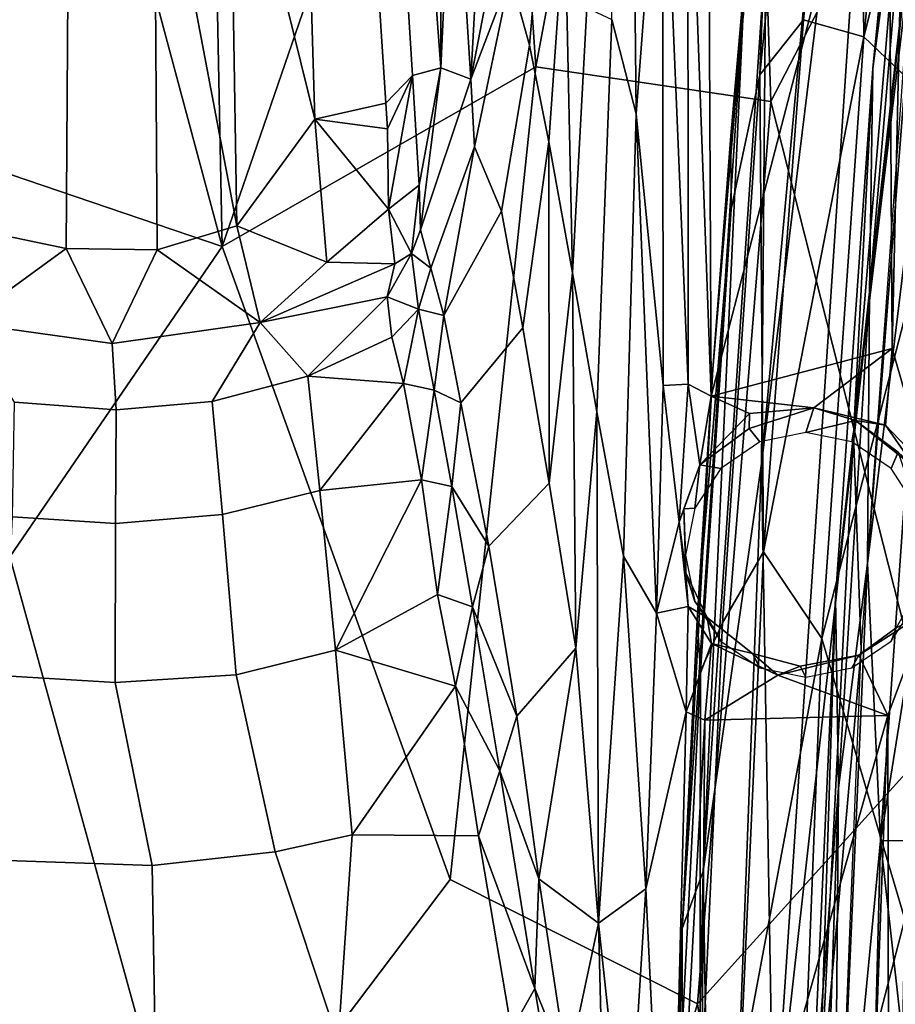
# Model space of a CAD drawing. Header units: millimetres. Extents: x -320 to 320, y -487 to 330.
# Tile 32 of 188: x -279 to -243, y -72 to -32. Entities that reach past the tile are written whole.
import ezdxf

# ---------------------------------------------------------------- set-up
doc = ezdxf.new("R2010")
doc.units = ezdxf.units.MM
doc.layers.add('Layer 01', color=7, linetype='Continuous', true_color=0x000000)
doc.styles.add('Default', font='arial.ttf')
doc.dimstyles.new('Default', dxfattribs={"dimscale": 10, "dimtxt": 2.5, "dimasz": 3, "dimexe": 1, "dimexo": 0.5, "dimgap": 0.8, "dimtad": 1, "dimtoh": 1, "dimzin": 1, "dimdsep": 46, "dimtxsty": 'Default', "dimcen": 2.5, "dimadec": 1, "dimazin": 1, "dimtfac": 1, "dimtdec": 4, "dimtix": 1, "dimtofl": 0, "dimtmove": 1, "dimatfit": 3, "dimfxl": 1, "dimtolj": 1, "dimtzin": 1, "dimarcsym": 0})

# ---------------------------------------------------------------- blocks, each defined once
blk = doc.blocks.new('*D1')
at = {"layer": 'Defpoints', "color": 0}
for p in [(-314.347, -27.146), (314.29, -27.146), (314.29, -476.594)]:
    blk.add_point(p, dxfattribs=at)
at = {"layer": 'Layer 01', "color": 0, "lineweight": -2}
for p, q in [((-314.347, -32.146), (-314.347, -486.594)), ((314.29, -32.146), (314.29, -486.594)), ((-284.347, -476.594), (284.29, -476.594))]:
    blk.add_line(p, q, dxfattribs=at)
at = {"layer": 'Layer 01', "color": 0}
for points in [[(-284.347, -471.594), (-284.347, -481.594), (-314.347, -476.594)], [(284.29, -481.594), (284.29, -471.594), (314.29, -476.594)]]:
    blk.add_solid(points, dxfattribs=at)
at = {"layer": 'Layer 01', "color": 0, "insert": (-0.028, -455.832), "char_height": 25, "attachment_point": 5, "style": 'Default'}
blk.add_mtext('\\A1;628.64', dxfattribs=at)

msp = doc.modelspace()

# ---------------------------------------------------------------- linework, layer by layer
at = {"layer": 'Layer 01'}
for points in [[(-241.381, -186.492, 363.77), (-248.064, -78.136, 365.153), (-233.401, 52.838, 362.154)], [(-248.064, -78.136, 365.153), (-243.389, -7.893, 364.193), (-233.401, 52.838, 362.154)], [(-257.738, -33.786, 580.031), (-249.656, 9.344, 577.018), (-259.421, -8.898, 578.956)], [(-257.738, -33.786, 580.031), (-248.176, -35.206, 578.986), (-249.656, 9.344, 577.018)], [(-248.176, -35.206, 578.986), (-241.296, -21.904, 577.401), (-249.656, 9.344, 577.018)], [(-270.509, -41.099, 581.007), (-271.335, 0.227, 578.972), (-278.53, -11.152, 579.625)], [(-270.509, -41.099, 581.007), (-259.421, -8.898, 578.956), (-271.335, 0.227, 578.972)], [(-243.242, -45.255, 559.699), (-243.396, -19.498, 558.782), (-242.236, -0.936, 558.117)], [(-242.236, -0.936, 558.117), (-241.832, -50.138, 559.948), (-243.242, -45.255, 559.699)], [(-248.557, -49.93, 365.619), (-248.38, -28.991, 366.716), (-244.317, -3.978, 364.689)], [(-243.389, -7.893, 364.193), (-248.557, -49.93, 365.619), (-244.317, -3.978, 364.689)], [(-242.232, -20.301, 350.77), (-244.029, -33.864, 355.896), (-241.238, -5.856, 355.207)], [(-244.029, -33.864, 355.896), (-242.333, -19.035, 356.421), (-241.238, -5.856, 355.207)], [(-244.398, -32.572, 404.655), (-237.787, -6.419, 408.274), (-241.998, -8.694, 404.154)], [(-244.398, -32.572, 404.655), (-240.69, -36.106, 408.862), (-237.787, -6.419, 408.274)], [(-248.064, -78.136, 365.153), (-248.557, -49.93, 365.619), (-243.389, -7.893, 364.193)], [(-284.431, -36.368, 580.62), (-278.53, -11.152, 579.625), (-288.24, -8.655, 579.086), (-297.105, -34.526, 579.583)], [(-244.664, -9.273, 399.105), (-244.398, -32.572, 404.655), (-241.998, -8.694, 404.154)], [(-270.509, -41.099, 581.007), (-257.738, -33.786, 580.031), (-259.421, -8.898, 578.956)], [(-248.623, -34.122, 393.992), (-246.853, -31.879, 399.564), (-244.664, -9.273, 399.105), (-246.117, -8.962, 393.498)], [(-248.086, -19.967, 387.916), (-248.623, -34.122, 393.992), (-246.117, -8.962, 393.498)], [(-246.853, -31.879, 399.564), (-244.398, -32.572, 404.655), (-244.664, -9.273, 399.105)], [(-250.783, -10.057, 558.728), (-250.606, -47.185, 560.134), (-251.56, -21.104, 558.783)], [(-250.783, -10.057, 558.728), (-243.396, -19.498, 558.782), (-250.606, -47.185, 560.134)], [(-284.431, -36.368, 580.62), (-270.509, -41.099, 581.007), (-278.53, -11.152, 579.625)], [(-279.661, -14.558, 364.541), (-276.733, -22.523, 403.816), (-276.85, -41.186, 501.676), (-280.108, -40.507, 500.915)], [(-247.852, -15.179, 381.109), (-248.34, -19.856, 369.347), (-249.806, -36.604, 381.82), (-248.086, -19.967, 387.916)], [(-261.661, -15.452, 421.128), (-261.612, -33.829, 501.982), (-262.956, -15.626, 401.554)], [(-261.101, -22.959, 462.581), (-261.612, -33.829, 501.982), (-261.661, -15.452, 421.128)], [(-263.811, -17.177, 396.724), (-262.956, -15.626, 401.554), (-261.612, -33.829, 501.982), (-262.765, -34.144, 487.697)], [(-264.962, -18.079, 394.216), (-263.811, -17.177, 396.724), (-262.765, -34.144, 487.697), (-263.847, -35.276, 486.69)], [(-253.656, -35.699, 555.42), (-254.651, -31.867, 552.346), (-254.871, -16.948, 551.713), (-253.828, -18.608, 554.692)], [(-267.254, -18.594, 390.965), (-264.962, -18.079, 394.216), (-263.847, -35.276, 486.69), (-266.74, -35.922, 482.399)], [(-266.74, -35.922, 482.399), (-270.212, -21.856, 402.949), (-267.254, -18.594, 390.965)], [(-253.656, -35.699, 555.42), (-253.828, -18.608, 554.692), (-252.591, -21.654, 557.215)], [(-242.388, -28.451, 356.838), (-242.333, -19.035, 356.421), (-244.809, -48.751, 356.934)], [(-244.809, -48.751, 356.934), (-242.333, -19.035, 356.421), (-244.029, -33.864, 355.896)], [(-243.396, -19.498, 558.782), (-243.242, -45.255, 559.699), (-250.606, -47.185, 560.134)], [(-248.34, -19.856, 369.347), (-249.295, -31.28, 368.421), (-250.532, -46.095, 369.736), (-249.806, -36.604, 381.82)], [(-248.086, -19.967, 387.916), (-249.806, -36.604, 381.82), (-249.786, -39.589, 388.436), (-248.623, -34.122, 393.992)], [(-244.155, -42.952, 351.163), (-242.232, -20.301, 350.77), (-241.631, -20.524, 348.969)], [(-242.232, -20.301, 350.77), (-244.155, -42.952, 351.163), (-244.029, -33.864, 355.896)], [(-244.249, -54.001, 349.504), (-241.631, -20.524, 348.969), (-241.108, -28.191, 347.878)], [(-244.155, -42.952, 351.163), (-241.631, -20.524, 348.969), (-244.249, -54.001, 349.504)], [(-252.591, -21.654, 557.215), (-251.56, -21.104, 558.783), (-251.534, -46.697, 559.682)], [(-251.56, -21.104, 558.783), (-250.606, -47.185, 560.134), (-251.534, -46.697, 559.682)], [(-269.902, -40.261, 499.615), (-273.268, -22.52, 403.802), (-270.212, -21.856, 402.949)], [(-266.74, -35.922, 482.399), (-269.902, -40.261, 499.615), (-270.212, -21.856, 402.949)], [(-253.656, -35.699, 555.42), (-252.591, -21.654, 557.215), (-252.556, -46.753, 558.301)], [(-251.534, -46.697, 559.682), (-252.556, -46.753, 558.301), (-252.591, -21.654, 557.215)], [(-241.553, -61.286, 578.78), (-241.296, -21.904, 577.401), (-248.176, -35.206, 578.986)], [(-273.15, -41.232, 501.921), (-276.85, -41.186, 501.676), (-276.733, -22.523, 403.816), (-273.268, -22.52, 403.802)], [(-269.902, -40.261, 499.615), (-273.15, -41.232, 501.921), (-273.268, -22.52, 403.802)], [(-257.995, -32.908, 537.969), (-258.785, -30.093, 529.839), (-257.963, -22.647, 530.049), (-257.29, -24.705, 538.002)], [(-260.384, -34.289, 523.011), (-261.612, -33.829, 501.982), (-261.101, -22.959, 462.581)], [(-259.857, -24.537, 492.159), (-260.384, -34.289, 523.011), (-261.101, -22.959, 462.581)], [(-258.944, -26.832, 521.513), (-260.384, -34.289, 523.011), (-259.857, -24.537, 492.159)], [(-257.206, -36.837, 543.817), (-257.995, -32.908, 537.969), (-257.29, -24.705, 538.002), (-256.564, -27.562, 543.692)], [(-260.384, -34.289, 523.011), (-258.944, -26.832, 521.513), (-258.785, -30.093, 529.839)], [(-256.564, -27.562, 543.692), (-256.246, -42.177, 548.992), (-257.206, -36.837, 543.817)], [(-256.564, -27.562, 543.692), (-255.667, -31.384, 548.702), (-256.246, -42.177, 548.992)], [(-244.249, -54.001, 349.504), (-241.108, -28.191, 347.878), (-243.707, -65.283, 348.467)], [(-241.108, -28.191, 347.878), (-238.212, -30.826, 345.939), (-243.707, -65.283, 348.467)], [(-244.809, -48.751, 356.934), (-244.495, -57.517, 357.273), (-242.388, -28.451, 356.838)], [(-250.932, -66.52, 367.257), (-249.295, -31.28, 368.421), (-248.38, -28.991, 366.716)], [(-248.557, -49.93, 365.619), (-250.932, -66.52, 367.257), (-248.38, -28.991, 366.716)], [(-258.785, -30.093, 529.839), (-260.235, -37.048, 529.714), (-260.384, -34.289, 523.011)], [(-259.143, -39.666, 537.864), (-260.235, -37.048, 529.714), (-258.785, -30.093, 529.839), (-257.995, -32.908, 537.969)], [(-238.212, -30.826, 345.939), (-236.565, -65.192, 344.076), (-243.707, -65.283, 348.467)], [(-255.257, -47.834, 552.899), (-256.246, -42.177, 548.992), (-255.667, -31.384, 548.702), (-254.651, -31.867, 552.346)], [(-250.932, -66.52, 367.257), (-251.788, -68.857, 369.22), (-249.295, -31.28, 368.421)], [(-249.295, -31.28, 368.421), (-251.788, -68.857, 369.22), (-250.532, -46.095, 369.736)], [(-254.171, -53.699, 556.076), (-255.257, -47.834, 552.899), (-254.651, -31.867, 552.346), (-253.656, -35.699, 555.42)], [(-248.623, -34.122, 393.992), (-248.479, -53.529, 399.883), (-246.853, -31.879, 399.564)], [(-248.479, -53.529, 399.883), (-244.398, -32.572, 404.655), (-246.853, -31.879, 399.564)], [(-248.479, -53.529, 399.883), (-246.102, -57.05, 405.017), (-244.398, -32.572, 404.655)], [(-246.102, -57.05, 405.017), (-240.69, -36.106, 408.862), (-244.398, -32.572, 404.655)], [(-258.273, -44.411, 543.816), (-259.143, -39.666, 537.864), (-257.995, -32.908, 537.969), (-257.206, -36.837, 543.817)], [(-270.509, -41.099, 581.007), (-261.232, -66.862, 581.198), (-257.738, -33.786, 580.031)], [(-261.612, -33.829, 501.982), (-262.486, -38.608, 511.713), (-262.765, -34.144, 487.697)], [(-261.612, -33.829, 501.982), (-262.434, -40.423, 520.864), (-262.486, -38.608, 511.713)], [(-262.434, -40.423, 520.864), (-261.612, -33.829, 501.982), (-260.384, -34.289, 523.011)], [(-257.738, -33.786, 580.031), (-261.232, -66.862, 581.198), (-251.162, -71.917, 580.374), (-248.176, -35.206, 578.986)], [(-244.155, -42.952, 351.163), (-245.551, -55.382, 356.188), (-244.029, -33.864, 355.896)], [(-244.029, -33.864, 355.896), (-245.551, -55.382, 356.188), (-244.809, -48.751, 356.934)], [(-263.847, -35.276, 486.69), (-262.765, -34.144, 487.697), (-263.771, -36.31, 492.321)], [(-263.741, -39.581, 509.072), (-263.771, -36.31, 492.321), (-262.765, -34.144, 487.697)], [(-263.741, -39.581, 509.072), (-262.765, -34.144, 487.697), (-262.486, -38.608, 511.713)], [(-262.013, -41.985, 528.122), (-262.434, -40.423, 520.864), (-260.384, -34.289, 523.011), (-260.235, -37.048, 529.714)], [(-251.036, -58.38, 388.665), (-250.141, -56.42, 394.318), (-248.623, -34.122, 393.992), (-249.786, -39.589, 388.436)], [(-250.141, -56.42, 394.318), (-248.479, -53.529, 399.883), (-248.623, -34.122, 393.992)], [(-248.176, -35.206, 578.986), (-251.162, -71.917, 580.374), (-241.553, -61.286, 578.78)], [(-263.771, -36.31, 492.321), (-266.74, -35.922, 482.399), (-263.847, -35.276, 486.69)], [(-266.24, -41.74, 513.72), (-269.902, -40.261, 499.615), (-266.74, -35.922, 482.399)], [(-263.771, -36.31, 492.321), (-263.741, -39.581, 509.072), (-266.74, -35.922, 482.399)], [(-263.741, -39.581, 509.072), (-266.24, -41.74, 513.72), (-266.74, -35.922, 482.399)], [(-253.656, -35.699, 555.42), (-252.835, -56.026, 558.54), (-254.171, -53.699, 556.076)], [(-253.656, -35.699, 555.42), (-252.556, -46.753, 558.301), (-252.835, -56.026, 558.54)], [(-279.141, -53.729, 581.36), (-270.509, -41.099, 581.007), (-284.431, -36.368, 580.62)], [(-246.102, -57.05, 405.017), (-242.723, -68.478, 409.295), (-240.69, -36.106, 408.862)], [(-257.206, -36.837, 543.817), (-257.204, -50.734, 549.114), (-258.273, -44.411, 543.816)], [(-257.206, -36.837, 543.817), (-256.246, -42.177, 548.992), (-257.204, -50.734, 549.114)], [(-249.806, -36.604, 381.82), (-250.532, -46.095, 369.736), (-251.175, -56.291, 382.662), (-249.786, -39.589, 388.436)], [(-260.235, -37.048, 529.714), (-261.488, -43.914, 532.904), (-262.013, -41.985, 528.122)], [(-261.488, -43.914, 532.904), (-260.235, -37.048, 529.714), (-259.143, -39.666, 537.864)], [(-262.798, -41.392, 522.43), (-263.741, -39.581, 509.072), (-262.486, -38.608, 511.713)], [(-262.486, -38.608, 511.713), (-262.434, -40.423, 520.864), (-262.798, -41.392, 522.43)], [(-266.24, -41.74, 513.72), (-263.741, -39.581, 509.072), (-263.481, -41.805, 521.632)], [(-263.741, -39.581, 509.072), (-262.798, -41.392, 522.43), (-263.481, -41.805, 521.632)], [(-251.175, -56.291, 382.662), (-251.036, -58.38, 388.665), (-249.786, -39.589, 388.436)], [(-260.788, -47.46, 538.471), (-261.488, -43.914, 532.904), (-259.143, -39.666, 537.864), (-258.273, -44.411, 543.816)], [(-268.964, -44.196, 521.495), (-273.15, -41.232, 501.921), (-269.902, -40.261, 499.615)], [(-268.964, -44.196, 521.495), (-269.902, -40.261, 499.615), (-266.24, -41.74, 513.72)], [(-262.013, -41.985, 528.122), (-262.798, -41.392, 522.43), (-262.434, -40.423, 520.864)], [(-276.85, -41.186, 501.676), (-281.02, -44.202, 521.499), (-280.108, -40.507, 500.915)], [(-274.987, -45.045, 521.495), (-281.02, -44.202, 521.499), (-276.85, -41.186, 501.676)], [(-270.509, -41.099, 581.007), (-279.141, -53.729, 581.36), (-271.702, -80.72, 581.84), (-261.232, -66.862, 581.198)], [(-274.987, -45.045, 521.495), (-276.85, -41.186, 501.676), (-273.15, -41.232, 501.921)], [(-274.987, -45.045, 521.495), (-273.15, -41.232, 501.921), (-268.964, -44.196, 521.495)], [(-262.798, -41.392, 522.43), (-262.511, -43.656, 529.613), (-263.784, -43.147, 525.756)], [(-262.798, -41.392, 522.43), (-263.784, -43.147, 525.756), (-263.481, -41.805, 521.632)], [(-262.013, -41.985, 528.122), (-262.511, -43.656, 529.613), (-262.798, -41.392, 522.43)], [(-268.964, -44.196, 521.495), (-266.24, -41.74, 513.72), (-263.481, -41.805, 521.632)], [(-263.784, -43.147, 525.756), (-268.964, -44.196, 521.495), (-263.481, -41.805, 521.632)], [(-262.013, -41.985, 528.122), (-261.488, -43.914, 532.904), (-262.511, -43.656, 529.613)], [(-256.246, -42.177, 548.992), (-256.109, -57.451, 553.113), (-257.204, -50.734, 549.114)], [(-256.246, -42.177, 548.992), (-255.257, -47.834, 552.899), (-256.109, -57.451, 553.113)], [(-267.023, -46.376, 529.996), (-268.964, -44.196, 521.495), (-263.784, -43.147, 525.756)], [(-263.784, -43.147, 525.756), (-263.595, -44.794, 530.004), (-267.023, -46.376, 529.996)], [(-263.595, -44.794, 530.004), (-263.784, -43.147, 525.756), (-262.511, -43.656, 529.613)], [(-244.155, -42.952, 351.163), (-245.422, -63.131, 351.448), (-245.551, -55.382, 356.188)], [(-244.249, -54.001, 349.504), (-245.422, -63.131, 351.448), (-244.155, -42.952, 351.163)], [(-262.511, -43.656, 529.613), (-263.124, -46.677, 533.762), (-263.595, -44.794, 530.004)], [(-263.124, -46.677, 533.762), (-262.511, -43.656, 529.613), (-261.877, -46.951, 535.591)], [(-261.877, -46.951, 535.591), (-262.511, -43.656, 529.613), (-261.488, -43.914, 532.904)], [(-261.877, -46.951, 535.591), (-261.488, -43.914, 532.904), (-260.788, -47.46, 538.471)], [(-278.96, -47.433, 529.822), (-281.02, -44.202, 521.499), (-274.987, -45.045, 521.495), (-274.825, -47.754, 529.845)], [(-274.987, -45.045, 521.495), (-268.964, -44.196, 521.495), (-270.918, -47.412, 529.818), (-274.825, -47.754, 529.845)], [(-267.023, -46.376, 529.996), (-270.918, -47.412, 529.818), (-268.964, -44.196, 521.495)], [(-259.656, -53.301, 544.82), (-260.788, -47.46, 538.471), (-258.273, -44.411, 543.816), (-257.204, -50.734, 549.114)], [(-267.023, -46.376, 529.996), (-263.595, -44.794, 530.004), (-263.124, -46.677, 533.762)], [(-243.242, -45.255, 559.699), (-246.431, -47.669, 559.9), (-250.606, -47.185, 560.134)], [(-243.242, -45.255, 559.699), (-243.509, -48.378, 559.775), (-246.431, -47.669, 559.9)], [(-243.242, -45.255, 559.699), (-241.832, -50.138, 559.948), (-243.509, -48.378, 559.775)], [(-270.498, -52.003, 537.394), (-270.918, -47.412, 529.818), (-267.023, -46.376, 529.996), (-266.528, -51.027, 537.592)], [(-266.528, -51.027, 537.592), (-267.023, -46.376, 529.996), (-263.124, -46.677, 533.762)], [(-250.532, -46.095, 369.736), (-251.788, -68.857, 369.22), (-251.175, -56.291, 382.662)], [(-263.124, -46.677, 533.762), (-262.394, -50.6, 539.363), (-266.528, -51.027, 537.592)], [(-263.124, -46.677, 533.762), (-261.877, -46.951, 535.591), (-262.394, -50.6, 539.363)], [(-251.911, -52.319, 559.516), (-252.835, -56.026, 558.54), (-252.556, -46.753, 558.301)], [(-251.534, -46.697, 559.682), (-251.911, -52.319, 559.516), (-252.556, -46.753, 558.301)], [(-251.911, -52.319, 559.516), (-251.534, -46.697, 559.682), (-251.068, -49.99, 560.148)], [(-251.534, -46.697, 559.682), (-250.606, -47.185, 560.134), (-251.068, -49.99, 560.148)], [(-261.877, -46.951, 535.591), (-261.152, -50.871, 540.662), (-262.394, -50.6, 539.363)], [(-260.788, -47.46, 538.471), (-261.152, -50.871, 540.662), (-261.877, -46.951, 535.591)], [(-250.606, -47.185, 560.134), (-249.041, -47.903, 560.059), (-251.068, -49.99, 560.148)], [(-250.606, -47.185, 560.134), (-246.431, -47.669, 559.9), (-249.041, -47.903, 560.059)], [(-279.041, -52.099, 537.413), (-278.96, -47.433, 529.822), (-274.825, -47.754, 529.845), (-274.841, -52.374, 537.402)], [(-274.841, -52.374, 537.402), (-274.825, -47.754, 529.845), (-270.918, -47.412, 529.818), (-270.498, -52.003, 537.394)], [(-259.656, -53.301, 544.82), (-261.152, -50.871, 540.662), (-260.788, -47.46, 538.471)], [(-249.057, -48.502, 560.428), (-249.041, -47.903, 560.059), (-246.431, -47.669, 559.9)], [(-248.623, -49.056, 563.998), (-249.057, -48.502, 560.428), (-246.431, -47.669, 559.9), (-246.75, -48.672, 563.999)], [(-244.734, -48.187, 559.953), (-246.75, -48.672, 563.999), (-246.431, -47.669, 559.9)], [(-243.509, -48.378, 559.775), (-244.734, -48.187, 559.953), (-246.431, -47.669, 559.9)], [(-255.257, -47.834, 552.899), (-255.189, -68.641, 556.533), (-256.109, -57.451, 553.113)], [(-255.257, -47.834, 552.899), (-254.171, -53.699, 556.076), (-255.189, -68.641, 556.533)], [(-251.068, -49.99, 560.148), (-249.041, -47.903, 560.059), (-249.057, -48.502, 560.428)], [(-246.75, -48.672, 563.999), (-244.734, -48.187, 559.953), (-244.877, -49.056, 563.998)], [(-244.877, -49.056, 563.998), (-244.734, -48.187, 559.953), (-243, -49.465, 560.178), (-243.285, -50.129, 563.999)], [(-243, -49.465, 560.178), (-244.734, -48.187, 559.953), (-242.293, -50.123, 559.961)], [(-242.293, -50.123, 559.961), (-244.734, -48.187, 559.953), (-243.509, -48.378, 559.775)], [(-241.832, -50.138, 559.948), (-242.293, -50.123, 559.961), (-243.509, -48.378, 559.775)], [(-249.057, -48.502, 560.428), (-248.623, -49.056, 563.998), (-250.215, -50.129, 563.999), (-251.068, -49.99, 560.148)], [(-244.809, -48.751, 356.934), (-245.551, -55.382, 356.188), (-246.232, -76.997, 357.225)], [(-244.809, -48.751, 356.934), (-246.232, -76.997, 357.225), (-244.495, -57.517, 357.273)], [(-242.229, -51.744, 564), (-243.285, -50.129, 563.999), (-243, -49.465, 560.178)], [(-251.911, -52.319, 559.516), (-251.068, -49.99, 560.148), (-251.714, -51.776, 559.965)], [(-251.714, -51.776, 559.965), (-251.068, -49.99, 560.148), (-251.271, -51.744, 564)], [(-251.068, -49.99, 560.148), (-250.215, -50.129, 563.999), (-251.271, -51.744, 564)], [(-250.395, -99.047, 366.004), (-250.932, -66.52, 367.257), (-248.557, -49.93, 365.619)], [(-248.557, -49.93, 365.619), (-248.064, -78.136, 365.153), (-250.395, -99.047, 366.004)], [(-265.895, -57.528, 544.28), (-266.528, -51.027, 537.592), (-262.394, -50.6, 539.363)], [(-262.394, -50.6, 539.363), (-261.741, -55.265, 543.879), (-265.895, -57.528, 544.28)], [(-261.152, -50.871, 540.662), (-261.741, -55.265, 543.879), (-262.394, -50.6, 539.363)], [(-261.152, -50.871, 540.662), (-260.313, -55.766, 545.18), (-261.741, -55.265, 543.879)], [(-260.313, -55.766, 545.18), (-261.152, -50.871, 540.662), (-259.656, -53.301, 544.82)], [(-258.512, -60.217, 549.643), (-259.656, -53.301, 544.82), (-257.204, -50.734, 549.114), (-256.109, -57.451, 553.113)], [(-269.935, -58.524, 544.216), (-270.498, -52.003, 537.394), (-266.528, -51.027, 537.592), (-265.895, -57.528, 544.28)], [(-274.855, -58.836, 544.107), (-274.841, -52.374, 537.402), (-270.498, -52.003, 537.394), (-269.935, -58.524, 544.216)], [(-251.911, -52.319, 559.516), (-251.714, -51.776, 559.965), (-251.629, -54.381, 560.183)], [(-251.714, -51.776, 559.965), (-251.271, -51.744, 564), (-251.654, -53.661, 563.984)], [(-251.714, -51.776, 559.965), (-251.654, -53.661, 563.984), (-251.629, -54.381, 560.183)], [(-279.34, -58.573, 544.126), (-279.041, -52.099, 537.413), (-274.841, -52.374, 537.402), (-274.855, -58.836, 544.107)], [(-251.911, -52.319, 559.516), (-251.54, -55.746, 560.119), (-252.835, -56.026, 558.54)], [(-251.629, -54.381, 560.183), (-251.54, -55.746, 560.119), (-251.911, -52.319, 559.516)], [(-260.313, -55.766, 545.18), (-259.656, -53.301, 544.82), (-258.512, -60.217, 549.643)], [(-251.271, -55.55, 563.999), (-251.629, -54.381, 560.183), (-251.654, -53.661, 563.984)], [(-251.062, -76.699, 394.528), (-249.438, -74.904, 400.15), (-248.479, -53.529, 399.883), (-250.141, -56.42, 394.318)], [(-249.438, -74.904, 400.15), (-246.102, -57.05, 405.017), (-248.479, -53.529, 399.883)], [(-280.605, -82.894, 581.78), (-271.702, -80.72, 581.84), (-279.141, -53.729, 581.36), (-290.736, -75.687, 581.248)], [(-254.171, -53.699, 556.076), (-253.268, -67.236, 558.863), (-255.189, -68.641, 556.533)], [(-254.171, -53.699, 556.076), (-252.835, -56.026, 558.54), (-253.268, -67.236, 558.863)], [(-245.614, -85.02, 349.829), (-244.249, -54.001, 349.504), (-243.707, -65.283, 348.467)], [(-245.422, -63.131, 351.448), (-244.249, -54.001, 349.504), (-245.614, -85.02, 349.829)], [(-250.769, -56.202, 560.697), (-251.54, -55.746, 560.119), (-251.629, -54.381, 560.183)], [(-251.629, -54.381, 560.183), (-251.271, -55.55, 563.999), (-250.769, -56.202, 560.697)], [(-242.229, -55.55, 563.999), (-241.946, -54.632, 560.761), (-243.081, -56.623, 560.549), (-243.285, -57.166, 563.999)], [(-265.895, -57.528, 544.28), (-261.741, -55.265, 543.879), (-261.007, -58.992, 546.848)], [(-260.313, -55.766, 545.18), (-261.007, -58.992, 546.848), (-261.741, -55.265, 543.879)], [(-250.769, -56.202, 560.697), (-251.271, -55.55, 563.999), (-250.215, -57.166, 563.999)], [(-245.422, -63.131, 351.448), (-246.582, -78.129, 356.41), (-245.551, -55.382, 356.188)], [(-246.232, -76.997, 357.225), (-245.551, -55.382, 356.188), (-246.582, -78.129, 356.41)], [(-260.313, -55.766, 545.18), (-259.211, -62.435, 549.759), (-261.007, -58.992, 546.848)], [(-259.211, -62.435, 549.759), (-260.313, -55.766, 545.18), (-258.512, -60.217, 549.643)], [(-251.621, -60.037, 560.21), (-253.268, -67.236, 558.863), (-252.835, -56.026, 558.54)], [(-251.54, -55.746, 560.119), (-251.621, -60.037, 560.21), (-252.835, -56.026, 558.54)], [(-250.596, -57.251, 560.429), (-251.621, -60.037, 560.21), (-251.54, -55.746, 560.119)], [(-251.54, -55.746, 560.119), (-250.769, -56.202, 560.697), (-250.596, -57.251, 560.429)], [(-244.589, -57.727, 560.192), (-241.847, -55.963, 560.127), (-243.412, -60.18, 560.169)], [(-243.081, -56.623, 560.549), (-241.847, -55.963, 560.127), (-244.589, -57.727, 560.192)], [(-243.412, -60.18, 560.169), (-241.847, -55.963, 560.127), (-243.346, -96.887, 561.101)], [(-241.733, -84.453, 561.239), (-243.346, -96.887, 561.101), (-241.847, -55.963, 560.127)], [(-251.175, -56.291, 382.662), (-251.788, -68.857, 369.22), (-252.316, -83.402, 381.91), (-251.036, -58.38, 388.665)], [(-251.036, -58.38, 388.665), (-251.062, -76.699, 394.528), (-250.141, -56.42, 394.318)], [(-250.596, -57.251, 560.429), (-250.769, -56.202, 560.697), (-248.918, -57.665, 560.663)], [(-250.215, -57.166, 563.999), (-248.623, -58.239, 564), (-248.918, -57.665, 560.663), (-250.769, -56.202, 560.697)], [(-243.081, -56.623, 560.549), (-244.589, -57.727, 560.192), (-244.877, -58.239, 564), (-243.285, -57.166, 563.999)], [(-250.856, -60.376, 560.502), (-251.621, -60.037, 560.21), (-250.596, -57.251, 560.429)], [(-250.596, -57.251, 560.429), (-247.893, -58.55, 560.325), (-250.856, -60.376, 560.502)], [(-248.918, -57.665, 560.663), (-247.893, -58.55, 560.325), (-250.596, -57.251, 560.429)], [(-249.438, -74.904, 400.15), (-247.239, -85.85, 405.259), (-246.102, -57.05, 405.017)], [(-247.239, -85.85, 405.259), (-242.723, -68.478, 409.295), (-246.102, -57.05, 405.017)], [(-268.349, -65.726, 549.432), (-269.935, -58.524, 544.216), (-265.895, -57.528, 544.28), (-265.219, -65.043, 549.503)], [(-265.219, -65.043, 549.503), (-265.895, -57.528, 544.28), (-261.007, -58.992, 546.848)], [(-256.109, -57.451, 553.113), (-257.624, -66.825, 552.878), (-258.512, -60.217, 549.643)], [(-256.109, -57.451, 553.113), (-255.189, -68.641, 556.533), (-257.624, -66.825, 552.878)], [(-246.989, -58.174, 560.848), (-247.893, -58.55, 560.325), (-248.918, -57.665, 560.663)], [(-248.623, -58.239, 564), (-246.75, -58.623, 563.999), (-246.989, -58.174, 560.848), (-248.918, -57.665, 560.663)], [(-246.232, -76.997, 357.225), (-245.429, -80.496, 357.469), (-244.495, -57.517, 357.273)], [(-247.893, -58.55, 560.325), (-244.589, -57.727, 560.192), (-243.412, -60.18, 560.169)], [(-244.589, -57.727, 560.192), (-247.893, -58.55, 560.325), (-246.989, -58.174, 560.848)], [(-244.589, -57.727, 560.192), (-246.989, -58.174, 560.848), (-246.75, -58.623, 563.999), (-244.877, -58.239, 564)], [(-251.036, -58.38, 388.665), (-252.316, -83.402, 381.91), (-252.152, -86.966, 388.717), (-251.062, -76.699, 394.528)], [(-279.658, -66.068, 549.395), (-279.34, -58.573, 544.126), (-274.855, -58.836, 544.107), (-273.35, -66.291, 549.349)], [(-269.935, -58.524, 544.216), (-268.349, -65.726, 549.432), (-273.35, -66.291, 549.349), (-274.855, -58.836, 544.107)], [(-247.893, -58.55, 560.325), (-243.412, -60.18, 560.169), (-250.856, -60.376, 560.502)], [(-261.007, -58.992, 546.848), (-260.07, -65.088, 550.626), (-265.219, -65.043, 549.503)], [(-259.211, -62.435, 549.759), (-260.07, -65.088, 550.626), (-261.007, -58.992, 546.848)], [(-252.317, -87.103, 561.086), (-253.268, -67.236, 558.863), (-251.621, -60.037, 560.21)], [(-252.317, -87.103, 561.086), (-251.621, -60.037, 560.21), (-250.856, -60.376, 560.502)], [(-259.211, -62.435, 549.759), (-258.512, -60.217, 549.643), (-257.624, -66.825, 552.878)], [(-251.091, -87.345, 561.119), (-252.317, -87.103, 561.086), (-250.856, -60.376, 560.502)], [(-251.091, -87.345, 561.119), (-243.412, -60.18, 560.169), (-244.738, -96.765, 560.996)], [(-243.412, -60.18, 560.169), (-251.091, -87.345, 561.119), (-250.856, -60.376, 560.502)], [(-243.412, -60.18, 560.169), (-243.346, -96.887, 561.101), (-244.738, -96.765, 560.996)], [(-241.553, -61.286, 578.78), (-251.162, -71.917, 580.374), (-243.979, -118.801, 579.74)], [(-241.553, -61.286, 578.78), (-243.979, -118.801, 579.74), (-241.067, -106.497, 578.901)], [(-259.211, -62.435, 549.759), (-257.783, -71.295, 554.05), (-260.07, -65.088, 550.626)], [(-257.783, -71.295, 554.05), (-259.211, -62.435, 549.759), (-257.624, -66.825, 552.878)], [(-246.582, -78.129, 356.41), (-245.422, -63.131, 351.448), (-246.184, -85.471, 351.535)], [(-246.184, -85.471, 351.535), (-245.422, -63.131, 351.448), (-245.614, -85.02, 349.829)], [(-265.219, -65.043, 549.503), (-265.787, -73.431, 553.554), (-268.349, -65.726, 549.432)], [(-265.787, -73.431, 553.554), (-265.219, -65.043, 549.503), (-260.07, -65.088, 550.626), (-258.725, -72.991, 554.346)], [(-257.783, -71.295, 554.05), (-258.725, -72.991, 554.346), (-260.07, -65.088, 550.626)], [(-245.614, -85.02, 349.829), (-243.707, -65.283, 348.467), (-244.482, -94.728, 348.558)], [(-243.707, -65.283, 348.467), (-241.987, -80.69, 347.104), (-244.482, -94.728, 348.558)], [(-243.707, -65.283, 348.467), (-236.565, -65.192, 344.076), (-241.987, -80.69, 347.104)], [(-279.992, -74.222, 553.59), (-279.658, -66.068, 549.395), (-273.35, -66.291, 549.349), (-273.217, -74.404, 553.546)], [(-273.217, -74.404, 553.546), (-273.35, -66.291, 549.349), (-268.349, -65.726, 549.432), (-265.787, -73.431, 553.554)], [(-261.232, -66.862, 581.198), (-271.702, -80.72, 581.84), (-259.185, -98.205, 581.318), (-251.162, -71.917, 580.374)], [(-257.624, -66.825, 552.878), (-256.455, -74.56, 556.057), (-257.783, -71.295, 554.05)], [(-255.189, -68.641, 556.533), (-256.455, -74.56, 556.057), (-257.624, -66.825, 552.878)], [(-251.709, -102.195, 367.416), (-251.788, -68.857, 369.22), (-250.932, -66.52, 367.257)], [(-250.395, -99.047, 366.004), (-251.709, -102.195, 367.416), (-250.932, -66.52, 367.257)], [(-255.189, -68.641, 556.533), (-253.268, -67.236, 558.863), (-254.019, -79.453, 559.229)], [(-253.268, -67.236, 558.863), (-252.317, -87.103, 561.086), (-254.019, -79.453, 559.229)], [(-247.239, -85.85, 405.259), (-243.376, -103.21, 409.508), (-242.723, -68.478, 409.295)], [(-243.376, -103.21, 409.508), (-237.898, -74.887, 411.699), (-242.723, -68.478, 409.295)], [(-256.455, -74.56, 556.057), (-255.189, -68.641, 556.533), (-254.737, -86.278, 559.392)], [(-255.189, -68.641, 556.533), (-254.019, -79.453, 559.229), (-254.737, -86.278, 559.392)], [(-251.709, -102.195, 367.416), (-252.52, -104.34, 369.527), (-251.788, -68.857, 369.22)], [(-251.788, -68.857, 369.22), (-252.52, -104.34, 369.527), (-252.289, -84.119, 370.071)], [(-252.289, -84.119, 370.071), (-252.316, -83.402, 381.91), (-251.788, -68.857, 369.22)], [(-257.783, -71.295, 554.05), (-256.547, -78.735, 556.894), (-258.725, -72.991, 554.346)], [(-256.455, -74.56, 556.057), (-256.547, -78.735, 556.894), (-257.783, -71.295, 554.05)], [(-259.185, -98.205, 581.318), (-243.979, -118.801, 579.74), (-251.162, -71.917, 580.374)]]:
    msp.add_3dface(points, dxfattribs=at)

# ---------------------------------------------------------------- dimensions: what is measured, and where the dimension line sits
dim = msp.add_linear_dim(base=(314.29, -476.594), p1=(-314.347, -27.146), p2=(314.29, -27.146), dimstyle='Default', override={"dimscale": 10, "dimtxt": 2.5, "dimasz": 3, "dimexe": 1, "dimexo": 0.5, "dimgap": 0.8, "dimtad": 1, "dimtih": 0, "dimtoh": 0, "dimdec": 2, "dimlfac": 1, "dimzin": 1, "dimtxsty": 'Default', "dimsah": 0, "dimcen": 2.5, "dimadec": 1, "dimazin": 1, "dimtix": 0, "dimtmove": 0, "dimtzin": 1}, dxfattribs=at)
dim.commit()
dim.dimension.update_dxf_attribs({"geometry": '*D1', "text_midpoint": (-0.028, -455.832)})

doc.saveas('drawing.dxf')
